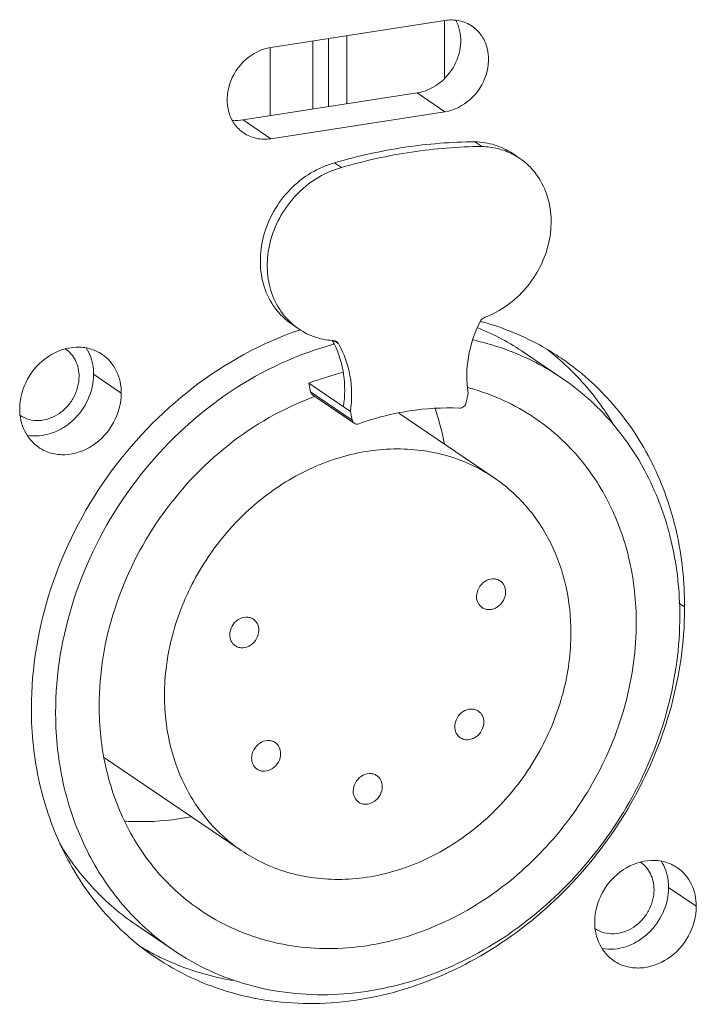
# Model space of a CAD drawing. Header units: millimetres. Extents: x 29170 to 33192, y 579 to 3108.
# Tile 133 of 256: x 30641 to 30662, y 2628 to 2659. Entities that reach past the tile are written whole.
import ezdxf

# ---------------------------------------------------------------- set-up
doc = ezdxf.new("R2010")
doc.units = ezdxf.units.MM
doc.layers.add('细实线', color=7, linetype='Continuous', lineweight=13)

msp = doc.modelspace()

# ---------------------------------------------------------------- linework, layer by layer
at = {"layer": '细实线'}
for p, q in [((30648.867, 2657.871), (30654.281, 2658.71)), ((30654.267, 2658.71), (30654.267, 2656.909)), ((30651.23, 2656.117), (30651.23, 2658.237)), ((30650.178, 2658.074), (30650.179, 2655.954)), ((30650.661, 2656.029), (30650.661, 2658.149)), ((30648.853, 2657.871), (30648.853, 2655.749)), ((30653.42, 2656.457), (30648.005, 2655.617)), ((30654.282, 2655.872), (30653.42, 2656.457)), ((30654.282, 2655.872), (30648.867, 2655.033)), ((30648.867, 2655.033), (30648.005, 2655.617)), ((30655.425, 2654.789), (30655.21, 2654.935)), ((30656.39, 2654.567), (30656.605, 2654.421)), ((30651.066, 2654.135), (30650.851, 2654.282)), ((30649.519, 2649.263), (30649.735, 2649.117)), ((30650.969, 2648.66), (30650.84, 2648.747)), ((30656.752, 2648.378), (30657.916, 2647.588)), ((30644.223, 2647.122), (30643.361, 2647.707)), ((30650.049, 2647.431), (30651.342, 2646.554)), ((30650.049, 2647.431), (30650.106, 2647.16)), ((30650.106, 2647.16), (30651.399, 2646.283)), ((30650.17, 2647.061), (30651.463, 2646.184)), ((30654.944, 2646.833), (30655, 2647.121)), ((30651.342, 2646.554), (30651.399, 2646.283)), ((30652.844, 2646.498), (30655.81, 2644.485)), ((30661.73, 2640.471), (30661.553, 2640.591)), ((30643.701, 2635.783), (30647.95, 2632.9)), ((30662.093, 2631.162), (30661.231, 2631.747)), ((30644.681, 2630.586), (30645.845, 2629.797))]:
    msp.add_line(p, q, dxfattribs=at)
for centre, radius, start, end in [((30655.432, 2652.692), 2.089, 55.8559, 62.8949), ((30653.162, 2641.097), 8.55, 74.3359, 74.986), ((30650.912, 2650.851), 2.096, 228.756, 235.8388), ((30653.328, 2638.765), 10.921, 108.8705, 109.1322), ((30652.327, 2641.85), 7.886, 55.8644, 67.8325), ((30650.961, 2651.052), 2.304, 265.2841, 266.4249), ((30648.341, 2647.393), 2.796, 28.8649, 29.3765), ((30648.321, 2647.382), 2.819, 27.5175, 28.8638), ((30653.495, 2638.738), 10.254, 105.0555, 109.8364), ((30648.29, 2647.365), 2.854, 25.9622, 27.5171), ((30652.406, 2641.976), 8.238, 48.6011, 52.2253), ((30653.342, 2638.736), 9.298, 103.9332, 110.7456), ((30653.179, 2640.489), 7.043, 74.619, 75.0051), ((30653.342, 2638.52), 9.048, 110.0546, 110.3416), ((30646.218, 2644.046), 8.182, 10.632, 18.4943), ((30650.531, 2640.469), 11.199, 358.5714, 0.0126), ((30652.747, 2637.191), 10.566, 180.0127, 181.8525), ((30649.023, 2636.991), 8.238, 239.5311, 243.0882)]:
    msp.add_arc(centre, radius, start, end, dxfattribs=at)
for points, knots in [([(30653.42, 2656.457), (30653.658, 2656.494), (30654.131, 2656.706), (30654.544, 2657.198), (30654.731, 2657.672), (30654.805, 2658.152), (30654.727, 2658.521), (30654.616, 2658.725)], [0, 0, 0, 0, 0.246935, 0.506259, 0.636123, 0.762761, 1, 1, 1, 1]), ([(30655.124, 2658.532), (30655.005, 2658.613), (30654.727, 2658.729), (30654.428, 2658.733), (30654.281, 2658.71)], [0, 0, 0, 0, 0.490854, 1, 1, 1, 1]), ([(30654.282, 2655.872), (30654.569, 2655.917), (30655.132, 2656.207), (30655.63, 2656.979), (30655.668, 2657.752), (30655.428, 2658.265), (30655.233, 2658.458), (30655.124, 2658.532)], [0, 0, 0, 0, 0.252631, 0.516574, 0.767286, 0.885473, 1, 1, 1, 1]), ([(30648.867, 2657.871), (30648.579, 2657.826), (30648.017, 2657.535), (30647.518, 2656.764), (30647.48, 2655.99), (30647.72, 2655.478), (30647.916, 2655.284), (30648.025, 2655.21)], [0, 0, 0, 0, 0.252631, 0.516574, 0.767286, 0.885473, 1, 1, 1, 1]), ([(30648.025, 2655.21), (30648.143, 2655.13), (30648.421, 2655.013), (30648.72, 2655.01), (30648.867, 2655.033)], [0, 0, 0, 0, 0.490854, 1, 1, 1, 1]), ([(30655.21, 2654.935), (30654.481, 2654.931), (30653.007, 2654.814), (30651.565, 2654.491), (30650.851, 2654.282)], [0, 0, 0, 0, 0.494614, 1, 1, 1, 1]), ([(30656.389, 2654.568), (30656.219, 2654.683), (30655.837, 2654.866), (30655.42, 2654.931), (30655.21, 2654.935)], [0, 0, 0, 0, 0.494496, 1, 1, 1, 1]), ([(30655.425, 2654.789), (30654.697, 2654.785), (30653.223, 2654.667), (30651.78, 2654.345), (30651.066, 2654.135)], [0, 0, 0, 0, 0.494614, 1, 1, 1, 1]), ([(30656.384, 2654.552), (30656.238, 2654.627), (30655.924, 2654.743), (30655.592, 2654.786), (30655.425, 2654.789)], [0, 0, 0, 0, 0.494951, 1, 1, 1, 1]), ([(30650.851, 2654.282), (30650.593, 2654.213), (30650.087, 2653.993), (30649.438, 2653.471), (30648.933, 2652.795), (30648.613, 2652.019), (30648.506, 2651.208), (30648.624, 2650.427), (30648.962, 2649.746), (30649.32, 2649.398), (30649.519, 2649.263)], [0, 0, 0, 0, 0.125775, 0.256067, 0.388436, 0.519824, 0.647458, 0.769661, 0.886503, 1, 1, 1, 1]), ([(30655.524, 2649.482), (30655.766, 2649.573), (30656.235, 2649.825), (30656.825, 2650.37), (30657.272, 2651.045), (30657.542, 2651.8), (30657.613, 2652.577), (30657.477, 2653.318), (30657.141, 2653.962), (30656.796, 2654.292), (30656.605, 2654.421)], [0, 0, 0, 0, 0.127337, 0.258421, 0.390795, 0.521626, 0.648495, 0.770063, 0.886579, 1, 1, 1, 1]), ([(30651.066, 2654.135), (30650.82, 2654.07), (30650.337, 2653.864), (30649.709, 2653.377), (30649.209, 2652.745), (30648.873, 2652.015), (30648.729, 2651.242), (30648.789, 2650.484), (30649.052, 2649.8), (30649.356, 2649.427), (30649.53, 2649.275)], [0, 0, 0, 0, 0.125093, 0.254564, 0.386259, 0.517412, 0.64541, 0.768468, 0.886219, 1, 1, 1, 1]), ([(30655, 2647.121), (30654.944, 2647.489), (30654.957, 2648.263), (30655.2, 2648.996), (30655.373, 2649.343)], [0, 0, 0, 0, 0.490071, 1, 1, 1, 1]), ([(30655.373, 2649.343), (30655.38, 2649.359), (30655.417, 2649.418), (30655.475, 2649.464), (30655.524, 2649.482)], [0, 0, 0, 0, 0.256219, 1, 1, 1, 1]), ([(30649.749, 2649.083), (30648.569, 2648.673), (30646.302, 2647.422), (30643.623, 2644.61), (30641.86, 2641.141), (30641.427, 2638.579), (30641.427, 2637.323)], [0, 0, 0, 0, 0.245447, 0.499014, 0.753126, 1, 1, 1, 1]), ([(30649.735, 2649.116), (30649.886, 2649.014), (30650.221, 2648.846), (30650.586, 2648.771), (30650.772, 2648.756)], [0, 0, 0, 0, 0.495541, 1, 1, 1, 1]), ([(30657.895, 2648.207), (30657.711, 2648.332), (30656.952, 2648.803), (30656.116, 2649.148), (30655.47, 2649.329)], [0, 0, 0, 0, 0.249307, 1, 1, 1, 1]), ([(30657.916, 2647.588), (30657.502, 2647.869), (30656.613, 2648.355), (30655.648, 2648.663), (30655.154, 2648.773)], [0, 0, 0, 0, 0.497592, 1, 1, 1, 1]), ([(30643.626, 2648.325), (30643.51, 2648.404), (30643.247, 2648.524), (30642.657, 2648.588), (30641.894, 2648.315), (30641.243, 2647.593), (30641.064, 2646.949), (30641.064, 2646.632)], [0, 0, 0, 0, 0.114123, 0.231308, 0.478691, 0.741471, 1, 1, 1, 1]), ([(30642.483, 2648.496), (30642.616, 2648.406), (30642.841, 2648.142), (30642.909, 2647.806), (30642.909, 2647.637)], [0, 0, 0, 0, 0.485339, 1, 1, 1, 1]), ([(30643.361, 2647.707), (30643.361, 2647.781), (30643.343, 2648.065), (30643.247, 2648.347), (30643.134, 2648.525)], [0, 0, 0, 0, 0.259066, 1, 1, 1, 1]), ([(30650.856, 2648.615), (30650.995, 2648.328), (30651.183, 2647.691), (30651.175, 2647.03), (30651.126, 2646.7)], [0, 0, 0, 0, 0.488385, 1, 1, 1, 1]), ([(30650.969, 2648.66), (30651.147, 2648.356), (30651.394, 2647.658), (30651.396, 2646.921), (30651.342, 2646.554)], [0, 0, 0, 0, 0.486976, 1, 1, 1, 1]), ([(30650.015, 2648.384), (30648.901, 2647.983), (30646.764, 2646.776), (30644.243, 2644.096), (30642.587, 2640.804), (30642.18, 2638.378), (30642.18, 2637.188)], [0, 0, 0, 0, 0.245701, 0.49928, 0.753257, 1, 1, 1, 1]), ([(30644.223, 2647.122), (30644.223, 2647.359), (30644.126, 2647.83), (30643.811, 2648.2), (30643.626, 2648.325)], [0, 0, 0, 0, 0.51465, 1, 1, 1, 1]), ([(30659.502, 2646.174), (30659.39, 2646.36), (30658.918, 2647.081), (30658.336, 2647.73), (30657.853, 2648.156)], [0, 0, 0, 0, 0.252638, 1, 1, 1, 1]), ([(30661.73, 2640.471), (30661.73, 2641.254), (30661.567, 2642.797), (30660.814, 2644.96), (30659.589, 2646.823), (30658.49, 2647.803), (30657.895, 2648.207)], [0, 0, 0, 0, 0.26165, 0.514209, 0.759245, 1, 1, 1, 1]), ([(30642.909, 2647.637), (30642.91, 2647.412), (30642.814, 2647.066), (30642.548, 2646.693), (30642.288, 2646.466), (30641.988, 2646.316), (30641.67, 2646.252), (30641.359, 2646.283), (30641.172, 2646.367), (30641.089, 2646.422)], [0, 0, 0, 0, 0.257315, 0.389888, 0.520838, 0.647836, 0.769593, 0.886355, 1, 1, 1, 1]), ([(30641.296, 2645.811), (30641.537, 2645.767), (30641.931, 2645.803), (30642.398, 2646.017), (30642.831, 2646.34), (30643.236, 2646.899), (30643.361, 2647.441), (30643.361, 2647.707)], [0, 0, 0, 0, 0.234268, 0.358831, 0.487022, 0.746674, 1, 1, 1, 1]), ([(30661.581, 2640.197), (30661.58, 2640.944), (30661.425, 2642.419), (30660.705, 2644.485), (30659.535, 2646.266), (30658.485, 2647.202), (30657.916, 2647.588)], [0, 0, 0, 0, 0.261649, 0.514209, 0.759245, 1, 1, 1, 1]), ([(30657.074, 2646.347), (30656.766, 2646.556), (30656.113, 2646.924), (30655.408, 2647.18), (30655.047, 2647.279)], [0, 0, 0, 0, 0.498205, 1, 1, 1, 1]), ([(30641.661, 2645.429), (30641.777, 2645.35), (30642.04, 2645.23), (30642.63, 2645.166), (30643.393, 2645.439), (30644.045, 2646.161), (30644.223, 2646.806), (30644.223, 2647.122)], [0, 0, 0, 0, 0.114123, 0.231308, 0.478691, 0.741471, 1, 1, 1, 1]), ([(30650.197, 2647.003), (30649.247, 2646.651), (30647.428, 2645.606), (30645.285, 2643.304), (30643.878, 2640.487), (30643.533, 2638.414), (30643.534, 2637.398)], [0, 0, 0, 0, 0.245903, 0.49949, 0.75336, 1, 1, 1, 1]), ([(30650.106, 2647.16), (30650.108, 2647.15), (30650.119, 2647.112), (30650.146, 2647.078), (30650.17, 2647.061)], [0, 0, 0, 0, 0.259749, 1, 1, 1, 1]), ([(30641.064, 2646.632), (30641.064, 2646.395), (30641.161, 2645.924), (30641.476, 2645.555), (30641.661, 2645.429)], [0, 0, 0, 0, 0.51465, 1, 1, 1, 1]), ([(30651.609, 2646.169), (30652.115, 2646.349), (30653.147, 2646.614), (30654.212, 2646.677), (30654.733, 2646.653)], [0, 0, 0, 0, 0.507413, 1, 1, 1, 1]), ([(30654.733, 2646.653), (30654.781, 2646.651), (30654.881, 2646.691), (30654.934, 2646.783), (30654.944, 2646.833)], [0, 0, 0, 0, 0.485265, 1, 1, 1, 1]), ([(30651.399, 2646.283), (30651.401, 2646.273), (30651.412, 2646.235), (30651.438, 2646.201), (30651.463, 2646.184)], [0, 0, 0, 0, 0.258852, 1, 1, 1, 1]), ([(30660.227, 2639.987), (30660.227, 2640.63), (30660.093, 2641.899), (30659.473, 2643.677), (30658.466, 2645.209), (30657.563, 2646.015), (30657.074, 2646.347)], [0, 0, 0, 0, 0.261648, 0.514209, 0.759245, 1, 1, 1, 1]), ([(30651.463, 2646.184), (30651.483, 2646.17), (30651.533, 2646.153), (30651.585, 2646.16), (30651.609, 2646.169)], [0, 0, 0, 0, 0.486585, 1, 1, 1, 1]), ([(30655.811, 2644.485), (30655.348, 2644.799), (30654.298, 2645.281), (30652.551, 2645.469), (30650.763, 2645.126), (30649.073, 2644.287), (30647.605, 2643.021), (30646.465, 2641.426), (30645.738, 2639.622), (30645.564, 2638.342), (30645.564, 2637.713)], [0, 0, 0, 0, 0.113412, 0.229867, 0.351301, 0.478002, 0.608702, 0.741062, 0.87232, 1, 1, 1, 1]), ([(30658.197, 2639.672), (30658.197, 2640.159), (30658.095, 2641.119), (30657.627, 2642.465), (30656.864, 2643.624), (30656.181, 2644.234), (30655.811, 2644.485)], [0, 0, 0, 0, 0.261653, 0.514207, 0.759245, 1, 1, 1, 1]), ([(30655.996, 2641.281), (30655.963, 2641.303), (30655.888, 2641.338), (30655.719, 2641.356), (30655.501, 2641.278), (30655.315, 2641.072), (30655.264, 2640.888), (30655.264, 2640.797)], [0, 0, 0, 0, 0.114122, 0.231304, 0.478678, 0.741459, 1, 1, 1, 1]), ([(30656.166, 2640.937), (30656.166, 2641.005), (30656.139, 2641.139), (30656.049, 2641.245), (30655.996, 2641.281)], [0, 0, 0, 0, 0.514676, 1, 1, 1, 1]), ([(30655.264, 2640.797), (30655.264, 2640.729), (30655.291, 2640.595), (30655.381, 2640.489), (30655.434, 2640.453)], [0, 0, 0, 0, 0.514676, 1, 1, 1, 1]), ([(30655.434, 2640.453), (30655.467, 2640.431), (30655.542, 2640.397), (30655.711, 2640.378), (30655.929, 2640.456), (30656.115, 2640.662), (30656.166, 2640.847), (30656.166, 2640.937)], [0, 0, 0, 0, 0.114122, 0.231304, 0.478678, 0.741459, 1, 1, 1, 1]), ([(30645.262, 2629.588), (30645.997, 2629.09), (30647.663, 2628.321), (30650.433, 2628.007), (30653.272, 2628.527), (30655.966, 2629.829), (30658.322, 2631.806), (30660.171, 2634.311), (30661.379, 2637.158), (30661.702, 2639.188), (30661.727, 2640.19)], [0, 0, 0, 0, 0.113408, 0.229793, 0.351073, 0.477579, 0.608125, 0.740466, 0.871912, 1, 1, 1, 1]), ([(30645.845, 2629.797), (30646.199, 2629.556), (30646.953, 2629.131), (30648.177, 2628.684), (30649.475, 2628.434), (30651.281, 2628.369), (30653.597, 2628.813), (30656.191, 2630.102), (30658.447, 2632.045), (30660.198, 2634.494), (30661.314, 2637.265), (30661.581, 2639.231), (30661.581, 2640.197)], [0, 0, 0, 0, 0.056651, 0.113707, 0.171534, 0.230425, 0.351771, 0.47838, 0.608986, 0.74125, 0.872415, 1, 1, 1, 1]), ([(30648.326, 2640.091), (30648.293, 2640.114), (30648.218, 2640.148), (30648.049, 2640.167), (30647.831, 2640.089), (30647.645, 2639.882), (30647.594, 2639.698), (30647.594, 2639.608)], [0, 0, 0, 0, 0.114122, 0.231304, 0.478678, 0.741459, 1, 1, 1, 1]), ([(30646.687, 2631.038), (30646.992, 2630.831), (30647.641, 2630.465), (30648.694, 2630.08), (30649.811, 2629.865), (30651.365, 2629.81), (30653.357, 2630.191), (30655.59, 2631.3), (30657.531, 2632.972), (30659.037, 2635.08), (30659.997, 2637.464), (30660.227, 2639.156), (30660.227, 2639.987)], [0, 0, 0, 0, 0.056651, 0.113707, 0.171535, 0.230426, 0.351772, 0.478381, 0.608987, 0.74125, 0.872415, 1, 1, 1, 1]), ([(30648.496, 2639.748), (30648.496, 2639.816), (30648.469, 2639.95), (30648.379, 2640.056), (30648.326, 2640.091)], [0, 0, 0, 0, 0.514676, 1, 1, 1, 1]), ([(30647.594, 2639.608), (30647.594, 2639.54), (30647.621, 2639.406), (30647.711, 2639.3), (30647.764, 2639.264)], [0, 0, 0, 0, 0.514676, 1, 1, 1, 1]), ([(30647.764, 2639.264), (30647.797, 2639.242), (30647.872, 2639.207), (30648.041, 2639.189), (30648.259, 2639.267), (30648.445, 2639.473), (30648.496, 2639.657), (30648.496, 2639.748)], [0, 0, 0, 0, 0.114122, 0.231304, 0.478678, 0.741459, 1, 1, 1, 1]), ([(30647.95, 2632.9), (30648.412, 2632.586), (30649.463, 2632.104), (30651.21, 2631.916), (30652.997, 2632.259), (30654.687, 2633.099), (30656.156, 2634.364), (30657.296, 2635.959), (30658.023, 2637.763), (30658.197, 2639.043), (30658.197, 2639.672)], [0, 0, 0, 0, 0.113412, 0.229867, 0.351301, 0.478002, 0.608702, 0.741062, 0.87232, 1, 1, 1, 1]), ([(30645.564, 2637.713), (30645.564, 2637.227), (30645.665, 2636.266), (30646.134, 2634.921), (30646.896, 2633.761), (30647.58, 2633.151), (30647.95, 2632.9)], [0, 0, 0, 0, 0.261653, 0.514207, 0.759245, 1, 1, 1, 1]), ([(30643.534, 2637.398), (30643.534, 2636.755), (30643.668, 2635.486), (30644.287, 2633.708), (30645.294, 2632.176), (30646.197, 2631.37), (30646.687, 2631.038)], [0, 0, 0, 0, 0.26165, 0.514209, 0.759245, 1, 1, 1, 1]), ([(30641.427, 2637.323), (30641.427, 2636.541), (30641.59, 2634.998), (30642.344, 2632.835), (30643.569, 2630.972), (30644.667, 2629.992), (30645.262, 2629.588)], [0, 0, 0, 0, 0.26165, 0.514209, 0.759245, 1, 1, 1, 1]), ([(30655.32, 2637.234), (30655.287, 2637.256), (30655.212, 2637.291), (30655.043, 2637.309), (30654.825, 2637.231), (30654.639, 2637.025), (30654.588, 2636.84), (30654.588, 2636.75)], [0, 0, 0, 0, 0.114122, 0.231304, 0.478678, 0.741459, 1, 1, 1, 1]), ([(30655.49, 2636.89), (30655.49, 2636.958), (30655.463, 2637.092), (30655.373, 2637.198), (30655.32, 2637.234)], [0, 0, 0, 0, 0.514676, 1, 1, 1, 1]), ([(30642.186, 2636.849), (30642.209, 2636.133), (30642.399, 2634.725), (30643.135, 2632.758), (30644.284, 2631.064), (30645.297, 2630.169), (30645.845, 2629.797)], [0, 0, 0, 0, 0.26108, 0.513441, 0.758717, 1, 1, 1, 1]), ([(30654.758, 2636.406), (30654.791, 2636.384), (30654.866, 2636.349), (30655.035, 2636.331), (30655.253, 2636.409), (30655.439, 2636.615), (30655.49, 2636.8), (30655.49, 2636.89)], [0, 0, 0, 0, 0.114122, 0.231304, 0.478678, 0.741459, 1, 1, 1, 1]), ([(30654.588, 2636.75), (30654.588, 2636.682), (30654.616, 2636.548), (30654.705, 2636.442), (30654.758, 2636.406)], [0, 0, 0, 0, 0.514676, 1, 1, 1, 1]), ([(30649.004, 2636.254), (30648.971, 2636.277), (30648.896, 2636.311), (30648.727, 2636.33), (30648.509, 2636.252), (30648.323, 2636.045), (30648.272, 2635.861), (30648.272, 2635.771)], [0, 0, 0, 0, 0.114122, 0.231304, 0.478678, 0.741459, 1, 1, 1, 1]), ([(30649.174, 2635.91), (30649.174, 2635.978), (30649.146, 2636.113), (30649.057, 2636.218), (30649.004, 2636.254)], [0, 0, 0, 0, 0.514676, 1, 1, 1, 1]), ([(30648.442, 2635.427), (30648.475, 2635.404), (30648.55, 2635.37), (30648.719, 2635.352), (30648.937, 2635.429), (30649.123, 2635.636), (30649.174, 2635.82), (30649.174, 2635.91)], [0, 0, 0, 0, 0.114122, 0.231304, 0.478678, 0.741459, 1, 1, 1, 1]), ([(30648.272, 2635.771), (30648.272, 2635.703), (30648.299, 2635.568), (30648.389, 2635.463), (30648.442, 2635.427)], [0, 0, 0, 0, 0.514676, 1, 1, 1, 1]), ([(30652.162, 2635.228), (30652.129, 2635.25), (30652.054, 2635.285), (30651.885, 2635.303), (30651.667, 2635.225), (30651.481, 2635.019), (30651.43, 2634.834), (30651.43, 2634.744)], [0, 0, 0, 0, 0.114122, 0.231304, 0.478678, 0.741459, 1, 1, 1, 1]), ([(30652.333, 2634.884), (30652.333, 2634.952), (30652.305, 2635.086), (30652.215, 2635.192), (30652.162, 2635.228)], [0, 0, 0, 0, 0.514676, 1, 1, 1, 1]), ([(30651.43, 2634.744), (30651.43, 2634.676), (30651.458, 2634.542), (30651.548, 2634.436), (30651.601, 2634.4)], [0, 0, 0, 0, 0.514676, 1, 1, 1, 1]), ([(30651.601, 2634.4), (30651.634, 2634.378), (30651.709, 2634.343), (30651.877, 2634.325), (30652.095, 2634.403), (30652.282, 2634.609), (30652.333, 2634.794), (30652.333, 2634.884)], [0, 0, 0, 0, 0.114122, 0.231304, 0.478678, 0.741459, 1, 1, 1, 1]), ([(30644.323, 2633.812), (30644.493, 2633.801), (30645.182, 2633.777), (30645.874, 2633.846), (30646.383, 2633.946)], [0, 0, 0, 0, 0.24675, 1, 1, 1, 1]), ([(30642.313, 2633.101), (30642.614, 2632.602), (30643.316, 2631.669), (30644.205, 2630.91), (30644.681, 2630.587)], [0, 0, 0, 0, 0.503146, 1, 1, 1, 1]), ([(30661.496, 2632.366), (30661.381, 2632.444), (30661.118, 2632.565), (30660.527, 2632.629), (30659.764, 2632.356), (30659.113, 2631.634), (30658.935, 2630.989), (30658.935, 2630.673)], [0, 0, 0, 0, 0.114123, 0.231308, 0.478691, 0.741471, 1, 1, 1, 1]), ([(30660.354, 2632.537), (30660.486, 2632.447), (30660.711, 2632.183), (30660.78, 2631.847), (30660.78, 2631.677)], [0, 0, 0, 0, 0.485339, 1, 1, 1, 1]), ([(30661.231, 2631.747), (30661.231, 2631.821), (30661.213, 2632.106), (30661.117, 2632.387), (30661.005, 2632.566)], [0, 0, 0, 0, 0.259066, 1, 1, 1, 1]), ([(30662.093, 2631.162), (30662.093, 2631.4), (30661.997, 2631.871), (30661.682, 2632.24), (30661.496, 2632.366)], [0, 0, 0, 0, 0.51465, 1, 1, 1, 1]), ([(30660.78, 2631.677), (30660.78, 2631.452), (30660.684, 2631.106), (30660.419, 2630.733), (30660.158, 2630.507), (30659.858, 2630.356), (30659.541, 2630.293), (30659.23, 2630.324), (30659.042, 2630.407), (30658.959, 2630.462)], [0, 0, 0, 0, 0.257315, 0.389888, 0.520838, 0.647836, 0.769593, 0.886355, 1, 1, 1, 1]), ([(30659.166, 2629.852), (30659.408, 2629.807), (30659.802, 2629.843), (30660.268, 2630.057), (30660.701, 2630.38), (30661.106, 2630.94), (30661.231, 2631.482), (30661.231, 2631.747)], [0, 0, 0, 0, 0.234268, 0.358831, 0.487022, 0.746674, 1, 1, 1, 1]), ([(30659.532, 2629.469), (30659.647, 2629.391), (30659.91, 2629.27), (30660.501, 2629.206), (30661.263, 2629.479), (30661.915, 2630.201), (30662.093, 2630.846), (30662.093, 2631.162)], [0, 0, 0, 0, 0.114123, 0.231308, 0.478691, 0.741471, 1, 1, 1, 1]), ([(30658.935, 2630.673), (30658.935, 2630.435), (30659.031, 2629.965), (30659.346, 2629.595), (30659.532, 2629.469)], [0, 0, 0, 0, 0.51465, 1, 1, 1, 1]), ([(30645.295, 2629.645), (30645.481, 2629.551), (30646.243, 2629.199), (30647.058, 2628.965), (30647.679, 2628.857)], [0, 0, 0, 0, 0.248492, 1, 1, 1, 1])]:
    msp.add_open_spline(points, degree=3, knots=knots, dxfattribs=at)
for points in [[(30647.679, 2655.609), (30647.788, 2655.597), (30647.898, 2655.601), (30648.005, 2655.617)], [(30650.818, 2648.752), (30650.851, 2648.75), (30650.885, 2648.739), (30650.912, 2648.721)], [(30650.912, 2648.721), (30650.935, 2648.705), (30650.955, 2648.684), (30650.969, 2648.66)]]:
    msp.add_open_spline(points, degree=3, dxfattribs=at)

doc.saveas('drawing.dxf')
